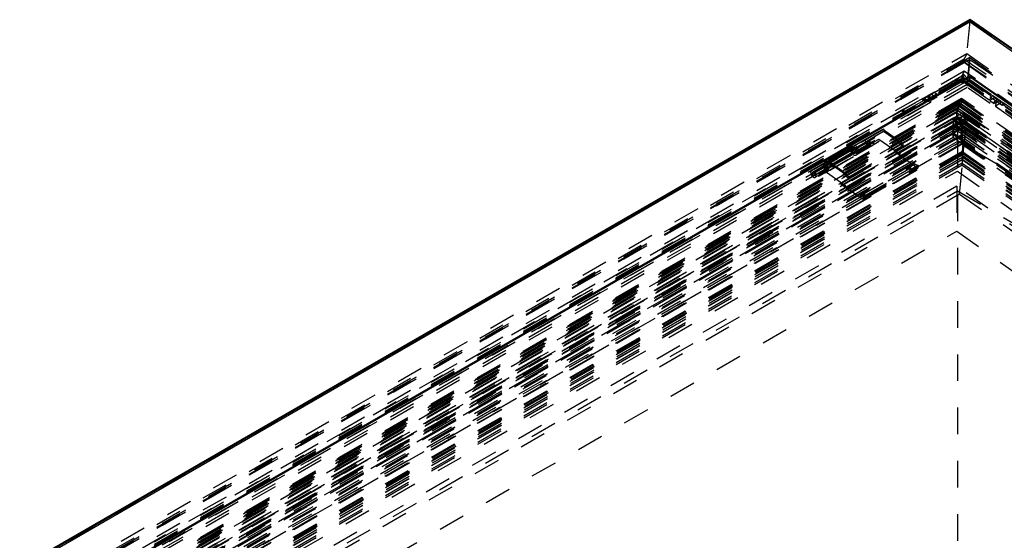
# Model space of a CAD drawing. Header units: millimetres. Extents: x 0 to 428, y 0 to 298.
# Tile 38 of 40: x 327 to 364, y 179 to 199. Entities that reach past the tile are written whole.
import ezdxf

# ---------------------------------------------------------------- set-up
doc = ezdxf.new("R2010")
doc.units = ezdxf.units.MM
doc.linetypes.add('Dashed', pattern=[2, 1, -1])
for name, color, linetype, lineweight in [('am_0', 7, 'Continuous', 50), ('am_12', 3, 'Continuous', 25), ('am_3', 6, 'Dashed', 25), ('am_6', 2, 'Continuous', 35)]:
    doc.layers.add(name, color=color, linetype=linetype, lineweight=lineweight)

# ---------------------------------------------------------------- blocks, each defined once
blk = doc.blocks.new('65_Flat_Glass_Skylight_300120240_6_0_in_FDFneo120240C2325N1N4N_300Cl0__1203')
at = {"layer": 'am_3'}
for p, q in [((362.412, 195.041), (295.895, 156.642)), ((362.415, 195.039), (295.951, 156.67)), ((362.414, 194.865), (296.223, 156.654)), ((362.433, 195.057), (296.242, 156.846)), ((362.433, 195.057), (362.414, 194.865)), ((393.563, 173.278), (362.414, 195.041)), ((362.414, 194.865), (393.266, 173.31)), ((362.415, 195.039), (393.539, 173.294)), ((362.433, 195.057), (393.284, 173.502)), ((362.359, 194.446), (295.919, 156.091)), ((362.396, 194.519), (296.47, 156.46)), ((362.431, 194.773), (296.687, 156.819)), ((362.36, 194.453), (362.359, 194.446)), ((362.36, 194.453), (362.514, 194.345)), ((362.396, 194.519), (362.431, 194.773)), ((362.396, 194.519), (392.985, 173.147)), ((362.431, 194.773), (392.839, 173.528)), ((362.359, 194.256), (296.218, 156.074)), ((296.299, 156.113), (362.363, 194.251)), ((362.359, 194.256), (393.161, 172.736)), ((362.361, 194.251), (393.114, 172.765)), ((362.361, 194.251), (362.363, 194.251)), ((362.508, 194.342), (362.514, 194.345)), ((362.508, 194.342), (393.31, 172.822))]:
    blk.add_line(p, q, dxfattribs=at)
for points in [[(362.36, 194.453), (362.362, 194.506), (362.365, 194.559), (362.368, 194.61), (362.371, 194.661), (362.374, 194.709), (362.377, 194.756), (362.38, 194.8), (362.384, 194.841), (362.387, 194.879), (362.39, 194.913), (362.394, 194.944), (362.397, 194.971), (362.4, 194.994), (362.403, 195.012), (362.406, 195.026), (362.409, 195.036), (362.411, 195.04), (362.412, 195.041)], [(362.412, 195.041), (362.414, 195.04), (362.415, 195.039)], [(362.359, 194.446), (362.359, 194.43), (362.358, 194.413), (362.357, 194.397), (362.357, 194.381), (362.357, 194.366), (362.356, 194.351), (362.356, 194.337), (362.356, 194.324), (362.356, 194.312), (362.356, 194.3), (362.356, 194.29), (362.356, 194.281), (362.357, 194.273), (362.357, 194.266), (362.358, 194.261), (362.358, 194.257), (362.359, 194.256)], [(362.363, 194.251), (362.365, 194.255), (362.368, 194.263), (362.371, 194.276), (362.374, 194.294), (362.377, 194.315), (362.38, 194.341), (362.384, 194.371), (362.387, 194.405), (362.39, 194.442), (362.394, 194.483), (362.396, 194.519)], [(362.359, 194.256), (362.361, 194.251), (362.361, 194.251)]]:
    blk.add_lwpolyline(points, dxfattribs=at)
at = {"layer": 'am_6'}
for tag, p, flags in [('NB', (398.727, 195.057), 8), ('NN', (398.727, 194.557), 8), ('NT', (398.727, 194.057), 8), ('NBSYN', (398.727, 193.557), 8), ('LINA', (398.727, 193.057), 8), ('CATALOG', (398.727, 192.557), 8), ('IDNR', (398.727, 192.057), 8), ('PN', (398.727, 191.557), 8), ('LODLEVEL', (398.727, 191.057), 8), ('L', (398.727, 190.557), 8), ('W', (398.727, 190.057), 8), ('PPATH', (398.727, 189.557), 8), ('ExcludeFromBOM', (398.727, 188.557), 8), ('PSOL_0', (398.727, 188.057), 9), ('PSOL_1', (398.727, 187.557), 9), ('PSOL_2', (398.727, 187.057), 9)]:
    blk.add_attdef(tag, p, '', height=0.5, dxfattribs=dict(at, flags=flags))
blk = doc.blocks.new('66_Flat_Glass_Skylight_300120240_12_0_in_FDFneo120240C2325N1N4N_300Cl0__1203')
at = {"layer": 'am_3'}
for p, q in [((362.413, 194.164), (297.356, 156.607)), ((362.413, 194.164), (362.385, 193.874)), ((362.413, 194.164), (392.137, 173.396)), ((362.385, 193.874), (297.328, 156.318)), ((362.412, 193.857), (297.836, 156.579)), ((362.384, 193.568), (362.412, 193.857)), ((362.385, 193.874), (392.11, 173.107)), ((362.412, 193.857), (391.657, 173.425)), ((362.384, 193.568), (297.809, 156.289)), ((362.384, 193.568), (391.629, 173.135))]:
    blk.add_line(p, q, dxfattribs=at)
at = {"layer": 'am_6'}
for tag, p, flags in [('NB', (397.137, 194.164), 8), ('NN', (397.137, 193.664), 8), ('NT', (397.137, 193.164), 8), ('NBSYN', (397.137, 192.664), 8), ('LINA', (397.137, 192.164), 8), ('CATALOG', (397.137, 191.664), 8), ('IDNR', (397.137, 191.164), 8), ('PN', (397.137, 190.664), 8), ('LODLEVEL', (397.137, 190.164), 8), ('L', (397.137, 189.664), 8), ('W', (397.137, 189.164), 8), ('PPATH', (397.137, 188.664), 8), ('ExcludeFromBOM', (397.137, 187.664), 8), ('PSOL_0', (397.137, 187.164), 9), ('PSOL_1', (397.137, 186.664), 9), ('PSOL_2', (397.137, 186.164), 9)]:
    blk.add_attdef(tag, p, '', height=0.5, dxfattribs=dict(at, flags=flags))
blk = doc.blocks.new('67_Flat_Glass_Skylight_300120240_5_0_in_FDFneo120240C2325N1N4N_300Cl0__1203')
at = {"layer": 'am_3'}
for p, q in [((362.433, 194.182), (297.693, 156.808)), ((362.433, 194.182), (362.39, 193.734)), ((362.433, 194.182), (391.842, 173.635)), ((362.39, 193.734), (297.65, 156.361)), ((362.432, 193.809), (298.278, 156.774)), ((362.389, 193.362), (362.432, 193.809)), ((362.39, 193.734), (391.799, 173.187)), ((362.432, 193.809), (391.258, 173.669)), ((362.389, 193.362), (298.235, 156.326)), ((362.389, 193.362), (391.215, 173.222))]:
    blk.add_line(p, q, dxfattribs=at)
at = {"layer": 'am_6'}
for tag, p, flags in [('NB', (396.842, 194.182), 8), ('NN', (396.842, 193.682), 8), ('NT', (396.842, 193.182), 8), ('NBSYN', (396.842, 192.682), 8), ('LINA', (396.842, 192.182), 8), ('CATALOG', (396.842, 191.682), 8), ('IDNR', (396.842, 191.182), 8), ('PN', (396.842, 190.682), 8), ('LODLEVEL', (396.842, 190.182), 8), ('L', (396.842, 189.682), 8), ('W', (396.842, 189.182), 8), ('PPATH', (396.842, 188.682), 8), ('ExcludeFromBOM', (396.842, 187.682), 8), ('PSOL_0', (396.842, 187.182), 9), ('PSOL_1', (396.842, 186.682), 9), ('PSOL_2', (396.842, 186.182), 9)]:
    blk.add_attdef(tag, p, '', height=0.5, dxfattribs=dict(at, flags=flags))
blk = doc.blocks.new('68_FGS3001202402C4U_0_in_FDFneo120240C2325N1N4N_300Cl0__1203')
at = {"layer": 'am_3'}
for p, q in [((362.679, 197.325), (296.971, 159.393)), ((362.679, 197.325), (362.578, 196.28)), ((393.05, 176.106), (362.679, 197.325)), ((362.578, 196.28), (296.871, 158.348)), ((392.949, 175.061), (362.578, 196.28))]:
    blk.add_line(p, q, dxfattribs=at)
at = {"layer": 'am_6'}
for tag, p, flags in [('NB', (398.05, 197.325), 8), ('NN', (398.05, 196.825), 8), ('NT', (398.05, 196.325), 8), ('NBSYN', (398.05, 195.825), 8), ('LINA', (398.05, 195.325), 8), ('CATALOG', (398.05, 194.825), 8), ('IDNR', (398.05, 194.325), 8), ('PN', (398.05, 193.825), 8), ('LODLEVEL', (398.05, 193.325), 8), ('L', (398.05, 192.825), 8), ('W', (398.05, 192.325), 8), ('TG', (398.05, 191.825), 8), ('TG1', (398.05, 191.325), 8), ('OC', (398.05, 190.825), 8), ('PPATH', (398.05, 190.325), 8), ('ExcludeFromBOM', (398.05, 189.325), 8), ('PSOL_0', (398.05, 188.825), 9), ('PSOL_1', (398.05, 188.325), 9), ('PSOL_2', (398.05, 187.825), 9), ('PSOL_3', (398.05, 187.325), 9)]:
    blk.add_attdef(tag, p, '', height=0.5, dxfattribs=dict(at, flags=flags))
blk = doc.blocks.new('69_FGS30012024025C3U_0_in_FDFneo120240C2325N1N4N_300Cl0__1203')
at = {"layer": 'am_0'}
for p, q in [((362.686, 198.824), (294.641, 159.542)), ((395.372, 175.988), (362.687, 198.824)), ((362.682, 196.688), (298.089, 159.399)), ((362.676, 196.616), (362.682, 196.688)), ((362.682, 196.688), (391.946, 176.242))]:
    blk.add_line(p, q, dxfattribs=at)
blk.add_lwpolyline([(362.686, 198.824), (362.687, 198.824), (362.688, 198.821), (362.689, 198.817), (362.689, 198.811), (362.69, 198.804), (362.691, 198.794), (362.691, 198.783), (362.691, 198.771), (362.691, 198.757), (362.691, 198.741), (362.691, 198.738)], dxfattribs=at)
at = {"layer": 'am_12'}
for q in [(294.874, 159.588), (395.161, 176.053)]:
    blk.add_line((362.691, 198.738), q, dxfattribs=at)
at = {"layer": 'am_3'}
for p, q in [((362.677, 198.765), (294.566, 159.446)), ((362.677, 198.765), (362.561, 197.556)), ((362.677, 198.765), (395.438, 175.876)), ((294.45, 158.236), (362.561, 197.556)), ((362.676, 197.401), (296.793, 159.368)), ((362.561, 197.556), (362.468, 197.345)), ((362.561, 197.556), (395.322, 174.667)), ((362.579, 196.392), (362.676, 197.401)), ((362.676, 197.401), (393.222, 176.06)), ((362.468, 197.345), (293.123, 157.313)), ((362.465, 197.244), (293.224, 157.272)), ((362.472, 197.214), (293.403, 157.341)), ((362.465, 197.244), (396.349, 173.57)), ((362.465, 197.244), (362.472, 197.214)), ((362.468, 197.345), (396.457, 173.598)), ((362.472, 197.214), (396.186, 173.659)), ((362.375, 196.696), (292.505, 156.361)), ((362.47, 196.894), (293.904, 157.312)), ((362.454, 196.771), (362.201, 196.576)), ((362.47, 196.894), (362.375, 196.696)), ((362.375, 196.696), (396.887, 172.584)), ((362.378, 196.612), (362.454, 196.771)), ((362.421, 196.422), (362.454, 196.771)), ((362.454, 196.771), (362.642, 196.55)), ((395.685, 173.689), (362.47, 196.894)), ((362.37, 196.575), (292.604, 156.3)), ((362.378, 196.612), (292.693, 156.384)), ((362.375, 196.542), (292.759, 156.354)), ((362.579, 196.392), (296.696, 158.358)), ((362.672, 196.581), (298.079, 159.292)), ((362.201, 196.576), (360.977, 195.869)), ((362.201, 196.576), (362.421, 196.422)), ((362.37, 196.575), (396.777, 172.536)), ((362.37, 196.575), (362.375, 196.542)), ((362.375, 196.542), (362.378, 196.612)), ((362.375, 196.542), (396.634, 172.607)), ((362.378, 196.612), (396.705, 172.629)), ((362.642, 196.55), (362.421, 196.422)), ((362.579, 196.392), (393.125, 175.051)), ((362.642, 196.55), (363.859, 195.7)), ((362.672, 196.581), (362.676, 196.616)), ((362.672, 196.581), (391.936, 176.136)), ((361.336, 196.103), (360.88, 195.84)), ((360.977, 195.869), (361.07, 195.941)), ((360.98, 195.771), (361.435, 196.034)), ((361.07, 195.941), (361.128, 195.975)), ((361.07, 195.941), (361.21, 195.843)), ((361.082, 195.939), (361.243, 196.032)), ((361.128, 195.975), (361.082, 195.939)), ((361.082, 195.939), (361.262, 195.813)), ((361.128, 195.975), (361.268, 195.877)), ((361.243, 196.032), (361.336, 196.103)), ((361.243, 196.032), (361.423, 195.906)), ((361.423, 195.906), (361.262, 195.813)), ((361.336, 196.103), (361.435, 196.034)), ((361.435, 196.034), (361.423, 195.906)), ((363.438, 195.916), (363.425, 195.788)), ((363.606, 195.893), (363.425, 195.788)), ((363.538, 195.974), (363.438, 195.916)), ((363.891, 195.599), (363.438, 195.916)), ((363.538, 195.974), (363.991, 195.657)), ((363.606, 195.893), (363.538, 195.974)), ((363.767, 195.781), (363.606, 195.893)), ((361.197, 195.716), (295.007, 157.504)), ((360.915, 195.867), (360.118, 195.407)), ((360.187, 195.358), (360.984, 195.819)), ((360.88, 195.84), (360.915, 195.867)), ((360.88, 195.84), (360.98, 195.771)), ((360.915, 195.867), (360.984, 195.819)), ((360.977, 195.869), (361.197, 195.716)), ((360.984, 195.819), (360.98, 195.771)), ((361.21, 195.843), (361.197, 195.716)), ((361.268, 195.877), (361.21, 195.843)), ((361.262, 195.813), (361.268, 195.877)), ((363.425, 195.788), (363.586, 195.676)), ((363.767, 195.781), (363.586, 195.676)), ((363.586, 195.676), (363.592, 195.74)), ((363.732, 195.821), (363.592, 195.74)), ((363.592, 195.74), (363.65, 195.699)), ((363.859, 195.7), (363.638, 195.572)), ((363.65, 195.699), (363.638, 195.572)), ((363.638, 195.572), (394.49, 174.017)), ((363.791, 195.78), (363.65, 195.699)), ((363.732, 195.821), (363.767, 195.781)), ((363.791, 195.78), (363.732, 195.821)), ((363.859, 195.7), (363.791, 195.78)), ((363.991, 195.657), (363.891, 195.599)), ((363.895, 195.647), (363.891, 195.599)), ((363.965, 195.687), (363.895, 195.647)), ((364.688, 195.093), (363.895, 195.647)), ((363.965, 195.687), (364.758, 195.133)), ((363.991, 195.657), (363.965, 195.687)), ((362.434, 195.336), (295.803, 156.871)), ((360.198, 195.468), (296.073, 158.45)), ((362.574, 195.273), (298.449, 158.255)), ((360.118, 195.407), (360.198, 195.468)), ((360.118, 195.407), (360.187, 195.358)), ((360.198, 195.468), (360.187, 195.358)), ((362.202, 195.082), (362.208, 195.146)), ((362.208, 195.146), (362.266, 195.179)), ((362.208, 195.146), (362.368, 195.034)), ((362.421, 195.209), (362.26, 195.116)), ((362.266, 195.179), (362.26, 195.116)), ((362.266, 195.179), (362.427, 195.067)), ((362.421, 195.209), (362.434, 195.336)), ((362.421, 195.209), (362.582, 195.097)), ((362.588, 195.161), (362.427, 195.067)), ((362.431, 193.79), (362.574, 195.273)), ((362.434, 195.336), (393.723, 173.476)), ((362.574, 195.273), (391.371, 175.154)), ((362.588, 195.161), (362.582, 195.097)), ((362.646, 195.12), (362.588, 195.161)), ((362.202, 195.082), (296.011, 156.871)), ((362.362, 194.97), (296.171, 156.759)), ((362.368, 195.034), (296.177, 156.823)), ((362.414, 194.865), (296.223, 156.654)), ((362.426, 194.993), (296.236, 156.782)), ((362.436, 194.804), (296.717, 156.866)), ((362.362, 194.97), (362.202, 195.082)), ((362.26, 195.116), (362.421, 195.004)), ((362.368, 195.034), (362.362, 194.97)), ((362.414, 194.865), (362.426, 194.993)), ((362.414, 194.865), (393.266, 173.31)), ((362.582, 195.097), (362.421, 195.004)), ((362.421, 195.004), (362.427, 195.067)), ((362.426, 194.993), (393.278, 173.438)), ((362.431, 194.757), (362.436, 194.804)), ((362.436, 194.804), (392.819, 173.577)), ((362.479, 194.963), (362.64, 195.056)), ((362.485, 195.027), (362.479, 194.963)), ((362.479, 194.963), (393.331, 173.408)), ((362.646, 195.12), (362.485, 195.027)), ((362.485, 195.027), (393.337, 173.472)), ((362.64, 195.056), (362.646, 195.12)), ((362.64, 195.056), (393.492, 173.501)), ((362.431, 194.757), (296.712, 156.818)), ((357.357, 193.528), (359.408, 194.713)), ((357.379, 193.445), (359.43, 194.629)), ((358.783, 194.339), (359.408, 194.713)), ((359.43, 194.629), (358.825, 194.267)), ((359.408, 194.713), (360.053, 194.262)), ((360.036, 194.206), (359.43, 194.629)), ((362.431, 194.757), (392.814, 173.529)), ((356.849, 193.11), (358.901, 194.294)), ((358.38, 194.107), (357.266, 193.465)), ((357.984, 193.021), (360.036, 194.206)), ((358.002, 193.077), (360.053, 194.262)), ((358.103, 192.88), (360.155, 194.065)), ((358.131, 192.925), (360.182, 194.109)), ((358.314, 194.068), (358.783, 194.339)), ((358.38, 194.107), (358.314, 194.068)), ((358.356, 193.996), (358.825, 194.267)), ((358.38, 194.107), (358.421, 194.035)), ((358.406, 193.977), (358.875, 194.248)), ((358.418, 193.889), (358.887, 194.16)), ((358.46, 193.817), (358.929, 194.088)), ((358.875, 194.248), (358.901, 194.294)), ((360.155, 194.065), (360.036, 194.206)), ((360.053, 194.262), (360.182, 194.109)), ((360.182, 194.109), (360.155, 194.065)), ((362.431, 193.79), (298.307, 156.772)), ((357.307, 193.392), (358.421, 194.035)), ((358.43, 194.019), (357.316, 193.376)), ((357.372, 193.278), (358.485, 193.921)), ((358.356, 193.996), (358.421, 194.035)), ((358.43, 194.019), (358.406, 193.977)), ((358.43, 194.019), (358.485, 193.921)), ((362.431, 193.79), (391.229, 173.671)), ((356.731, 193.154), (357.357, 193.528)), ((356.731, 193.154), (357.2, 193.425)), ((357.379, 193.445), (356.773, 193.083)), ((356.773, 193.083), (357.242, 193.354)), ((356.824, 193.064), (357.293, 193.334)), ((357.266, 193.465), (357.2, 193.425)), ((357.242, 193.354), (357.307, 193.392)), ((357.266, 193.465), (357.307, 193.392)), ((357.316, 193.376), (357.293, 193.334)), ((357.316, 193.376), (357.372, 193.278)), ((357.357, 193.528), (358.002, 193.077)), ((357.984, 193.021), (357.379, 193.445)), ((356.824, 193.064), (356.849, 193.11)), ((356.836, 192.975), (357.305, 193.246)), ((356.877, 192.904), (357.346, 193.174)), ((358.103, 192.88), (357.984, 193.021)), ((358.002, 193.077), (358.131, 192.925)), ((358.131, 192.925), (358.103, 192.88))]:
    blk.add_line(p, q, dxfattribs=at)
for points in [[(362.677, 198.765), (362.678, 198.778), (362.679, 198.79), (362.681, 198.8), (362.682, 198.808), (362.683, 198.815), (362.684, 198.82), (362.685, 198.823), (362.686, 198.824)], [(362.468, 197.345), (362.468, 197.343), (362.468, 197.34), (362.467, 197.337), (362.467, 197.333), (362.467, 197.33), (362.467, 197.326), (362.466, 197.322), (362.466, 197.318), (362.466, 197.313), (362.465, 197.309), (362.465, 197.304), (362.465, 197.299), (362.465, 197.295), (362.465, 197.29), (362.464, 197.285), (362.464, 197.281), (362.464, 197.276), (362.464, 197.272), (362.464, 197.268), (362.464, 197.264), (362.464, 197.261), (362.464, 197.257), (362.464, 197.254), (362.464, 197.252), (362.464, 197.249), (362.464, 197.247), (362.464, 197.246), (362.465, 197.245), (362.465, 197.244)], [(362.375, 196.696), (362.375, 196.695), (362.375, 196.694), (362.374, 196.692), (362.374, 196.69), (362.374, 196.688), (362.373, 196.685), (362.373, 196.681), (362.373, 196.678), (362.372, 196.674), (362.372, 196.669), (362.372, 196.665), (362.371, 196.66), (362.371, 196.655), (362.371, 196.65), (362.371, 196.645), (362.37, 196.639), (362.37, 196.634), (362.37, 196.629), (362.37, 196.623), (362.37, 196.618), (362.369, 196.613), (362.369, 196.608), (362.369, 196.604), (362.369, 196.599), (362.369, 196.595), (362.369, 196.591), (362.369, 196.587), (362.369, 196.584), (362.369, 196.581), (362.369, 196.579), (362.37, 196.577), (362.37, 196.576), (362.37, 196.575)]]:
    blk.add_lwpolyline(points, dxfattribs=at)
for centre, major_axis, start_param, end_param in [((358.387, 193.943), (-0.073, 0.126), 0.008836, 4.225206), ((358.856, 194.213), (0.073, -0.126), 3.150429, 8.186897), ((358.856, 194.213), (0.0311, -0.0538), 3.150429, 8.186897), ((358.387, 193.943), (-0.0311, 0.0538), 0.008836, 5.045305), ((357.273, 193.3), (-0.073, 0.126), 0.008836, 4.225206), ((357.273, 193.3), (-0.0311, 0.0538), 0.008836, 5.045305), ((356.805, 193.029), (0.073, -0.126), 3.150429, 8.186897), ((356.805, 193.029), (0.0311, -0.0538), 3.150429, 8.186897)]:
    blk.add_ellipse(centre, major_axis=major_axis, ratio=0.577382, start_param=start_param, end_param=end_param, dxfattribs=at)
at = {"layer": 'am_6'}
for tag, p, flags in [('NB', (401.898, 198.824), 8), ('NN', (401.898, 198.324), 8), ('NT', (401.898, 197.824), 8), ('NBSYN', (401.898, 197.324), 8), ('LINA', (401.898, 196.824), 8), ('CATALOG', (401.898, 196.324), 8), ('IDNR', (401.898, 195.824), 8), ('PN', (401.898, 195.324), 8), ('LODLEVEL', (401.898, 194.824), 8), ('L', (401.898, 194.324), 8), ('W', (401.898, 193.824), 8), ('DP', (401.898, 193.324), 8), ('OP', (401.898, 192.824), 8), ('OC', (401.898, 192.324), 8), ('ExcludeFromBOM', (401.898, 191.324), 8), ('PSOL_0', (401.898, 190.824), 9), ('PSOL_1', (401.898, 190.324), 9), ('PSOL_2', (401.898, 189.824), 9)]:
    blk.add_attdef(tag, p, '', height=0.5, dxfattribs=dict(at, flags=flags))
blk = doc.blocks.new('70_Flat_Glass_Skylight_3001202402_2_0_in_FDFneo120240C2325N1N4N_300Cl0__1203')
at = {"layer": 'am_3'}
for p, q in [((362.251, 195.744), (291.824, 155.087)), ((362.252, 195.642), (292.005, 155.089)), ((362.293, 195.689), (292.668, 155.495)), ((362.303, 195.568), (293.052, 155.591)), ((362.298, 195.798), (293.135, 155.871)), ((362.318, 195.565), (293.328, 155.738)), ((293.497, 155.804), (362.325, 195.537)), ((362.343, 195.655), (293.647, 155.997)), ((362.359, 195.815), (293.662, 156.158)), ((362.367, 195.865), (293.725, 156.239)), ((362.371, 195.793), (293.921, 156.277)), ((362.251, 195.744), (362.241, 195.499)), ((362.242, 195.397), (362.252, 195.642)), ((362.298, 195.798), (362.251, 195.744)), ((362.251, 195.744), (397.316, 171.245)), ((362.252, 195.642), (362.293, 195.689)), ((362.252, 195.642), (397.137, 171.269)), ((362.293, 195.689), (396.56, 171.748)), ((362.293, 195.689), (362.303, 195.568)), ((362.298, 195.798), (396.174, 172.13)), ((362.318, 195.565), (362.298, 195.798)), ((362.303, 195.568), (396.198, 171.887)), ((362.318, 195.565), (395.953, 172.066)), ((362.323, 195.537), (395.819, 172.135)), ((362.359, 195.815), (362.343, 195.655)), ((362.343, 195.655), (395.687, 172.359)), ((362.359, 195.815), (395.703, 172.519)), ((395.648, 172.613), (362.367, 195.865)), ((362.371, 195.793), (395.47, 172.668)), ((362.138, 195.146), (290.752, 153.936)), ((362.194, 195.445), (291.288, 154.511)), ((362.195, 195.343), (291.469, 154.514)), ((362.184, 195.2), (291.511, 154.401)), ((362.241, 195.499), (292.047, 154.976)), ((362.242, 195.397), (292.228, 154.979)), ((362.138, 195.146), (362.128, 194.901)), ((362.184, 195.2), (362.138, 195.146)), ((362.138, 195.146), (398.156, 169.982)), ((362.194, 195.445), (362.184, 195.2)), ((362.184, 195.2), (397.495, 170.53)), ((362.185, 195.098), (362.195, 195.343)), ((362.241, 195.499), (362.194, 195.445)), ((362.194, 195.445), (397.736, 170.613)), ((362.195, 195.343), (362.242, 195.397)), ((362.195, 195.343), (397.557, 170.637)), ((362.241, 195.499), (397.075, 171.162)), ((362.242, 195.397), (396.896, 171.186)), ((362.088, 194.856), (290.333, 153.433)), ((290.825, 153.885), (362.089, 195.024)), ((362.138, 195.044), (290.933, 153.939)), ((362.128, 194.901), (290.975, 153.826)), ((362.128, 194.8), (291.156, 153.828)), ((362.081, 195.135), (291.351, 154.303)), ((362.185, 195.098), (291.692, 154.403)), ((398.117, 169.959), (362.082, 195.135)), ((362.082, 194.746), (362.128, 194.8)), ((362.128, 194.901), (362.088, 194.856)), ((362.088, 194.856), (398.474, 169.435)), ((362.089, 195.024), (398.034, 169.911)), ((362.128, 194.8), (362.138, 195.044)), ((362.128, 194.901), (397.915, 169.899)), ((362.128, 194.8), (397.736, 169.922)), ((362.138, 195.044), (362.185, 195.098)), ((362.138, 195.044), (397.977, 170.005)), ((362.185, 195.098), (397.316, 170.554)), ((289.959, 152.974), (362.043, 194.587)), ((362.043, 194.525), (290.056, 152.968)), ((290.391, 153.038), (362.051, 194.406)), ((362.082, 194.746), (290.395, 153.362)), ((362.398, 194.51), (296.515, 156.477)), ((362.043, 194.587), (398.756, 168.937)), ((362.043, 194.525), (398.66, 168.943)), ((362.05, 194.407), (398.357, 169.04)), ((362.082, 194.746), (398.4, 169.372)), ((362.398, 194.51), (362.364, 194.16)), ((362.398, 194.51), (392.944, 173.169)), ((362.364, 194.16), (296.481, 156.126)), ((357.205, 193.157), (359.257, 194.342)), ((357.228, 193.074), (359.279, 194.258)), ((358.221, 194.062), (357.253, 193.504)), ((359.051, 194.116), (358.509, 193.803)), ((358.519, 193.907), (359.061, 194.22)), ((359.279, 194.258), (359.051, 194.116)), ((359.061, 194.22), (359.051, 194.116)), ((359.061, 194.22), (359.257, 194.342)), ((359.257, 194.342), (360.613, 193.395)), ((360.723, 193.249), (359.279, 194.258)), ((362.364, 194.16), (392.91, 172.818)), ((358.262, 193.99), (357.295, 193.432)), ((357.399, 193.253), (358.366, 193.811)), ((357.411, 193.346), (358.378, 193.905)), ((357.441, 193.181), (358.408, 193.74)), ((357.47, 193.324), (358.437, 193.883)), ((358.366, 193.811), (358.519, 193.907)), ((358.437, 193.883), (358.378, 193.905)), ((358.509, 193.803), (358.408, 193.74)), ((358.509, 193.803), (358.519, 193.907)), ((362.393, 193.437), (298.198, 156.378)), ((362.415, 193.66), (298.22, 156.601)), ((362.414, 193.578), (298.348, 156.593)), ((357.01, 193.035), (357.552, 193.348)), ((357.552, 193.348), (357.399, 193.253)), ((357.411, 193.346), (357.47, 193.324)), ((357.542, 193.244), (357.552, 193.348)), ((358.561, 192.21), (360.613, 193.395)), ((358.678, 192.129), (360.729, 193.313)), ((358.679, 192.178), (360.731, 193.362)), ((360.613, 193.395), (360.731, 193.362)), ((360.729, 193.313), (360.723, 193.249)), ((360.731, 193.362), (360.729, 193.313)), ((362.289, 192.27), (362.414, 193.578)), ((362.415, 193.66), (362.393, 193.437)), ((362.393, 193.437), (391.26, 173.268)), ((362.414, 193.578), (391.153, 173.499)), ((362.415, 193.66), (391.282, 173.492)), ((357.542, 193.244), (357, 192.931)), ((357.228, 193.074), (357, 192.931)), ((357.01, 193.035), (357, 192.931)), ((357.01, 193.035), (357.205, 193.157)), ((357.205, 193.157), (358.561, 192.21)), ((358.671, 192.065), (357.228, 193.074)), ((357.441, 193.181), (357.542, 193.244)), ((358.671, 192.065), (360.723, 193.249)), ((362.289, 192.27), (298.223, 155.286)), ((358.561, 192.21), (358.679, 192.178)), ((362.289, 192.27), (391.027, 172.192)), ((358.678, 192.129), (358.671, 192.065)), ((358.679, 192.178), (358.678, 192.129))]:
    blk.add_line(p, q, dxfattribs=at)
for points in [[(362.318, 195.565), (362.319, 195.553), (362.321, 195.544), (362.322, 195.539), (362.324, 195.537), (362.325, 195.537)], [(362.325, 195.537), (362.327, 195.54), (362.329, 195.547), (362.331, 195.557), (362.334, 195.571), (362.336, 195.589), (362.339, 195.61), (362.341, 195.634), (362.343, 195.655)], [(362.359, 195.815), (362.36, 195.826), (362.361, 195.836), (362.362, 195.845), (362.363, 195.852), (362.364, 195.857), (362.365, 195.861), (362.366, 195.864), (362.367, 195.865)], [(362.367, 195.865), (362.368, 195.864), (362.368, 195.862), (362.369, 195.859), (362.37, 195.854), (362.37, 195.848), (362.37, 195.84), (362.371, 195.831), (362.371, 195.82), (362.371, 195.808), (362.371, 195.795), (362.371, 195.793)], [(362.043, 194.587), (362.044, 194.616), (362.045, 194.646), (362.046, 194.678), (362.047, 194.71), (362.048, 194.742), (362.049, 194.775), (362.051, 194.807), (362.052, 194.839), (362.054, 194.871), (362.056, 194.901), (362.058, 194.931), (362.06, 194.959), (362.062, 194.986), (362.064, 195.011), (362.066, 195.034), (362.068, 195.056), (362.07, 195.074), (362.072, 195.091), (362.074, 195.105), (362.076, 195.116), (362.077, 195.125), (362.079, 195.131), (362.081, 195.134), (362.081, 195.135)], [(362.081, 195.135), (362.083, 195.134), (362.084, 195.131), (362.085, 195.125), (362.086, 195.116), (362.087, 195.104), (362.088, 195.09), (362.088, 195.073), (362.089, 195.054), (362.089, 195.033), (362.089, 195.024)], [(362.043, 194.525), (362.043, 194.502), (362.043, 194.482), (362.044, 194.463), (362.044, 194.447), (362.045, 194.434), (362.046, 194.423), (362.047, 194.415), (362.048, 194.409), (362.05, 194.407), (362.051, 194.406)], [(362.051, 194.406), (362.052, 194.409), (362.054, 194.414), (362.056, 194.422), (362.057, 194.432), (362.059, 194.446), (362.061, 194.461), (362.063, 194.48), (362.065, 194.5), (362.067, 194.523), (362.069, 194.547), (362.071, 194.574), (362.073, 194.602), (362.075, 194.631), (362.077, 194.661), (362.079, 194.692), (362.081, 194.724), (362.082, 194.746)]]:
    blk.add_lwpolyline(points, dxfattribs=at)
for centre, major_axis, start_param, end_param in [((358.314, 193.9), (0.093, -0.162), 1.143625, 6.293801), ((358.314, 193.9), (0.0518, -0.0897), 1.292736, 6.290531), ((357.347, 193.342), (-0.093, 0.162), 4.285217, 9.435394), ((357.347, 193.342), (-0.0518, 0.0897), 4.434329, 9.432124)]:
    blk.add_ellipse(centre, major_axis=major_axis, ratio=0.577382, start_param=start_param, end_param=end_param, dxfattribs=at)
at = {"layer": 'am_6'}
for tag, p, flags in [('NB', (404.127, 195.865), 8), ('NN', (404.127, 195.365), 8), ('NT', (404.127, 194.865), 8), ('NBSYN', (404.127, 194.365), 8), ('LINA', (404.127, 193.865), 8), ('CATALOG', (404.127, 193.365), 8), ('IDNR', (404.127, 192.865), 8), ('PN', (404.127, 192.365), 8), ('LODLEVEL', (404.127, 191.865), 8), ('L', (404.127, 191.365), 8), ('W', (404.127, 190.865), 8), ('DP', (404.127, 190.365), 8), ('ExcludeFromBOM', (404.127, 189.365), 8), ('PSOL_0', (404.127, 188.865), 9), ('PSOL_1', (404.127, 188.365), 9)]:
    blk.add_attdef(tag, p, '', height=0.5, dxfattribs=dict(at, flags=flags))
blk = doc.blocks.new('71_FGS30012024025314U_0_in_FDFneo120240C2325N1N4N_300Cl0__1203')
at = {"layer": 'am_3'}
for p, q in [((362.209, 194.831), (294.216, 155.58)), ((362.209, 194.831), (362.209, 194.253)), ((394.506, 171.743), (362.209, 194.831)), ((294.216, 153.887), (362.209, 193.139)), ((362.209, 193.139), (394.506, 170.051)), ((362.187, 192.575), (297.755, 155.379)), ((362.187, 192.575), (362.187, 190.883)), ((391.011, 171.969), (362.187, 192.575)), ((297.755, 153.687), (362.187, 190.883)), ((362.187, 190.883), (391.011, 170.277))]:
    blk.add_line(p, q, dxfattribs=at)
at = {"layer": 'am_6'}
for tag, p, flags in [('NB', (399.506, 194.831), 8), ('NN', (399.506, 194.331), 8), ('NT', (399.506, 193.831), 8), ('NBSYN', (399.506, 193.331), 8), ('LINA', (399.506, 192.831), 8), ('CATALOG', (399.506, 192.331), 8), ('IDNR', (399.506, 191.831), 8), ('PN', (399.506, 191.331), 8), ('LODLEVEL', (399.506, 190.831), 8), ('L', (399.506, 190.331), 8), ('W', (399.506, 189.831), 8), ('DP', (399.506, 189.331), 8), ('OP', (399.506, 188.831), 8), ('BA', (399.506, 188.331), 8), ('ExcludeFromBOM', (399.506, 187.331), 8), ('PSOL_0', (399.506, 186.831), 9), ('PSOL_1', (399.506, 186.331), 9), ('PSOL_2', (399.506, 185.831), 9)]:
    blk.add_attdef(tag, p, '', height=0.5, dxfattribs=dict(at, flags=flags))
blk = doc.blocks.new('73_FGS30012024025301U_0_in_FDFneo120240C2325N1N4N_300Cl0__1203')
at = {"layer": 'am_3'}
for p, q in [((362.209, 194.253), (294.507, 155.17)), ((362.209, 194.253), (362.209, 172.085)), ((369.084, 190.285), (362.209, 194.253)), ((297.733, 155.17), (362.209, 192.391)), ((362.209, 192.391), (367.471, 189.354))]:
    blk.add_line(p, q, dxfattribs=at)
at = {"layer": 'am_6'}
for tag, p, flags in [('NB', (406.54, 194.253), 8), ('NN', (406.54, 193.753), 8), ('NT', (406.54, 193.253), 8), ('NBSYN', (406.54, 192.753), 8), ('LINA', (406.54, 192.253), 8), ('CATALOG', (406.54, 191.753), 8), ('IDNR', (406.54, 191.253), 8), ('PN', (406.54, 190.753), 8), ('LODLEVEL', (406.54, 190.253), 8), ('L', (406.54, 189.753), 8), ('W', (406.54, 189.253), 8), ('DP', (406.54, 188.753), 8), ('OP', (406.54, 188.253), 8), ('BA', (406.54, 187.753), 8), ('RT', (406.54, 187.253), 8), ('ExcludeFromBOM', (406.54, 186.253), 8), ('PSOL_0', (406.54, 185.753), 9), ('PSOL_1', (406.54, 185.253), 9), ('PSOL_2', (406.54, 184.753), 9)]:
    blk.add_attdef(tag, p, '', height=0.5, dxfattribs=dict(at, flags=flags))

msp = doc.modelspace()

# ---------------------------------------------------------------- block references
for name in ['69_FGS30012024025C3U_0_in_FDFneo120240C2325N1N4N_300Cl0__1203', '68_FGS3001202402C4U_0_in_FDFneo120240C2325N1N4N_300Cl0__1203', '70_Flat_Glass_Skylight_3001202402_2_0_in_FDFneo120240C2325N1N4N_300Cl0__1203', '71_FGS30012024025314U_0_in_FDFneo120240C2325N1N4N_300Cl0__1203', '65_Flat_Glass_Skylight_300120240_6_0_in_FDFneo120240C2325N1N4N_300Cl0__1203', '73_FGS30012024025301U_0_in_FDFneo120240C2325N1N4N_300Cl0__1203', '66_Flat_Glass_Skylight_300120240_12_0_in_FDFneo120240C2325N1N4N_300Cl0__1203', '67_Flat_Glass_Skylight_300120240_5_0_in_FDFneo120240C2325N1N4N_300Cl0__1203']:
    msp.add_blockref(name, (0, 0))

doc.saveas('drawing.dxf')
